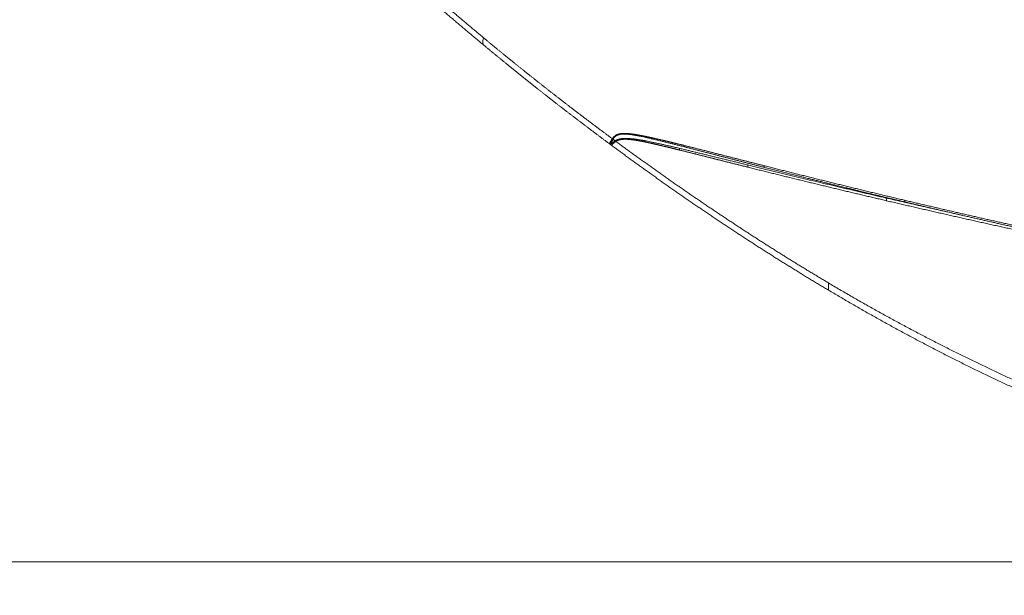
# Model space of a CAD drawing. Header units: millimetres. Extents: x 0 to 594, y 0 to 420.
# Tile 6 of 256: x 106 to 133, y 123 to 139. Entities that reach past the tile are written whole.
import ezdxf

# ---------------------------------------------------------------- set-up
doc = ezdxf.new("R2010")
doc.units = ezdxf.units.MM
doc.layers.add('1', color=7, linetype='Continuous', true_color=0xffffff)
doc.styles.add('Arial Unicode MS', font='txt')
doc.dimstyles.get("Standard").update_dxf_attribs({"dimtxt": 0.18, "dimasz": 0.18, "dimexe": 0.18, "dimexo": 0.0625, "dimgap": 0.09, "dimtad": 0, "dimtih": 1, "dimtoh": 1, "dimdec": 4, "dimzin": 0, "dimdsep": 46, "dimtxsty": 'Standard', "dimcen": 0.09, "dimadec": 0, "dimazin": 0, "dimtfac": 1, "dimtdec": 4, "dimtofl": 0, "dimtmove": 0, "dimatfit": 3, "dimfxl": 0, "dimtolj": 1, "dimtzin": 0, "dimarcsym": 0})

# ---------------------------------------------------------------- blocks, each defined once
blk = doc.blocks.new('_U3')
at = {"layer": '1', "color": 18, "lineweight": 13}
for p, q in [((101.994, 157.397), (101.994, 93.087)), ((345.447, 147.949), (345.447, 93.087)), ((101.994, 95.087), (184.093, 95.087)), ((345.447, 95.087), (263.348, 95.087))]:
    blk.add_line(p, q, dxfattribs=at)
at = {"layer": '1', "color": 18}
for points in [[(101.994, 95.087), (105.494, 96.025), (105.494, 94.149)], [(345.447, 95.087), (341.947, 94.149), (341.947, 96.025)]]:
    blk.add_solid(points, dxfattribs=at)
at = {"layer": '1', "color": 18, "linetype": 'Continuous', "lineweight": 13, "char_height": 3.5, "attachment_point": 7, "line_spacing_factor": 1.047437, "style": 'Arial Unicode MS'}
for s, insert in [('\\fArial Unicode MS|b0|i0;\\W1.0000;4.87', (185.779, 92.451)), ('\\fArial Unicode MS|b0|i0;\\W1.0000;DEFLATED TUBES LENGTH', (198.445, 92.451))]:
    blk.add_mtext(s, dxfattribs=dict(at, insert=insert))
blk = doc.blocks.new('_U11')
at = {"layer": '1', "color": 18, "lineweight": 13}
for p, q in [((105.149, 151.746), (78.701, 151.746)), ((80.701, 151.746), (80.701, 118.642)), ((160.769, 124.367), (78.701, 124.367))]:
    blk.add_line(p, q, dxfattribs=at)
at = {"layer": '1', "color": 18}
for points in [[(80.701, 151.746), (81.639, 148.246), (79.763, 148.246)], [(80.701, 124.367), (79.763, 127.867), (81.639, 127.867)]]:
    blk.add_solid(points, dxfattribs=at)
at = {"layer": '1', "color": 18, "linetype": 'Continuous', "lineweight": 13, "char_height": 3.5, "attachment_point": 7, "rotation": 90, "line_spacing_factor": 1.047437, "style": 'Arial Unicode MS'}
for s, insert in [('\\fArial Unicode MS|b0|i0;\\W1.0000;0.55', (83.68, 108.133)), ('\\fArial Unicode MS|b0|i0;\\W1.0000;FWD TIE DOWN', (83.68, 68.135))]:
    blk.add_mtext(s, dxfattribs=dict(at, insert=insert))
blk = doc.blocks.new('_U12')
at = {"layer": '1', "color": 18, "lineweight": 13}
for p, q in [((131.071, 175.295), (65.567, 175.295)), ((67.567, 175.295), (67.567, 118.308)), ((160.769, 124.367), (65.567, 124.367))]:
    blk.add_line(p, q, dxfattribs=at)
at = {"layer": '1', "color": 18}
for points in [[(67.567, 175.295), (68.505, 171.795), (66.629, 171.795)], [(67.567, 124.367), (66.629, 127.867), (68.505, 127.867)]]:
    blk.add_solid(points, dxfattribs=at)
at = {"layer": '1', "color": 18, "linetype": 'Continuous', "lineweight": 13, "char_height": 3.5, "attachment_point": 7, "rotation": 90, "line_spacing_factor": 1.047437, "style": 'Arial Unicode MS'}
for s, insert in [('\\fArial Unicode MS|b0|i0;\\W1.0000;1.02', (70.546, 107.799)), ('\\fArial Unicode MS|b0|i0;\\W1.0000;BOW TUBE DEFLATED', (70.546, 52.125))]:
    blk.add_mtext(s, dxfattribs=dict(at, insert=insert))
blk = doc.blocks.new('_U13')
at = {"layer": '1', "color": 18, "lineweight": 13}
for p, q in [((107.224, 183.034), (51.516, 183.034)), ((53.516, 183.034), (53.516, 159.784)), ((53.516, 124.367), (53.516, 147.617)), ((160.769, 124.367), (51.516, 124.367))]:
    blk.add_line(p, q, dxfattribs=at)
at = {"layer": '1', "color": 18}
for points in [[(53.516, 183.034), (54.454, 179.534), (52.578, 179.534)], [(53.516, 124.367), (52.578, 127.867), (54.454, 127.867)]]:
    blk.add_solid(points, dxfattribs=at)
at = {"layer": '1', "color": 18, "linetype": 'Continuous', "lineweight": 13, "insert": (56.495, 149.275), "char_height": 3.5, "attachment_point": 7, "rotation": 90, "line_spacing_factor": 1.047437, "style": 'Arial Unicode MS'}
blk.add_mtext('\\fArial Unicode MS|b0|i0;\\W1.0000;1.17', dxfattribs=at)
blk = doc.blocks.new('_U14')
at = {"layer": '1', "color": 18, "lineweight": 13}
for p, q in [((205.3, 194.066), (38.433, 194.066)), ((40.433, 194.066), (40.433, 165.38)), ((40.433, 124.367), (40.433, 153.213)), ((160.769, 124.367), (38.433, 124.367))]:
    blk.add_line(p, q, dxfattribs=at)
at = {"layer": '1', "color": 18}
for points in [[(40.433, 194.066), (41.37, 190.566), (39.495, 190.566)], [(40.433, 124.367), (39.495, 127.867), (41.37, 127.867)]]:
    blk.add_solid(points, dxfattribs=at)
at = {"layer": '1', "color": 18, "linetype": 'Continuous', "lineweight": 13, "insert": (43.411, 154.871), "char_height": 3.5, "attachment_point": 7, "rotation": 90, "line_spacing_factor": 1.047437, "style": 'Arial Unicode MS'}
blk.add_mtext('\\fArial Unicode MS|b0|i0;\\W1.0000;1.39', dxfattribs=at)

msp = doc.modelspace()

# ---------------------------------------------------------------- linework, layer by layer
at = {"layer": '1', "color": 155, "linetype": 'Continuous', "lineweight": 13}
msp.add_ellipse((122.507, 136.058), major_axis=(0.013, -0.153), ratio=0.56633, start_param=2.154756, end_param=2.338263, dxfattribs=at)
for points, degree in [([(118.699, 138.78), (117.896, 139.447), (117.107, 140.12), (116.331, 140.797), (115.568, 141.479), (114.818, 142.166), (114.081, 142.858), (113.358, 143.554)], 7), ([(113.5, 143.686), (114.214, 142.982), (114.938, 142.289), (115.671, 141.607), (116.413, 140.936), (117.165, 140.274), (117.926, 139.623), (118.695, 138.983)], 7), ([(118.699, 138.78), (118.667, 138.806), (118.67, 138.859), (118.695, 138.983)], 3), ([(118.695, 138.983), (119.183, 138.577), (119.681, 138.17), (120.188, 137.765), (120.702, 137.361), (121.224, 136.96), (121.752, 136.561), (122.286, 136.166)], 7), ([(122.202, 136.028), (121.681, 136.414), (121.166, 136.804), (120.658, 137.196), (120.155, 137.591), (119.661, 137.987), (119.175, 138.384), (118.699, 138.78)], 7), ([(122.202, 136.028), (122.2, 136.03), (122.205, 136.041), (122.22, 136.065), (122.246, 136.106), (122.286, 136.166)], 5), ([(122.225, 136.011), (122.224, 136.012), (122.23, 136.022), (122.245, 136.045), (122.269, 136.086), (122.305, 136.152)], 5), ([(122.365, 136.107), (122.298, 136.064), (122.258, 136.034), (122.238, 136.015), (122.233, 136.005), (122.235, 136.003)], 5), ([(122.286, 136.166), (122.302, 136.192), (122.321, 136.217), (122.343, 136.239), (122.368, 136.259), (122.396, 136.275), (122.427, 136.287), (122.461, 136.296)], 7), ([(122.286, 136.166), (122.29, 136.163), (122.294, 136.16), (122.298, 136.157), (122.301, 136.155), (122.305, 136.152)], 5), ([(122.305, 136.152), (122.325, 136.137), (122.345, 136.122), (122.365, 136.107)], 3), ([(122.365, 136.107), (122.369, 136.104), (122.373, 136.101), (122.378, 136.098), (122.382, 136.095), (122.386, 136.092)], 5), ([(122.572, 136.148), (122.542, 136.146), (122.512, 136.142), (122.484, 136.136), (122.457, 136.128), (122.431, 136.118), (122.408, 136.106), (122.386, 136.092)], 7), ([(122.461, 136.296), (122.539, 136.318), (122.63, 136.322), (122.723, 136.314), (122.818, 136.304), (122.914, 136.288), (123.01, 136.271), (123.107, 136.252)], 7), ([(122.472, 136.282), (122.468, 136.286), (122.464, 136.291), (122.461, 136.296)], 3), ([(123.193, 136.077), (123.101, 136.096), (123.01, 136.113), (122.919, 136.129), (122.829, 136.142), (122.74, 136.152), (122.653, 136.155), (122.572, 136.148)], 7), ([(123.115, 136.225), (123.112, 136.233), (123.109, 136.242), (123.107, 136.252)], 3), ([(123.107, 136.252), (123.274, 136.22), (123.443, 136.182), (123.612, 136.143), (123.781, 136.103), (123.951, 136.061), (124.121, 136.019), (124.291, 135.977)], 7), ([(123.184, 136.112), (123.188, 136.102), (123.191, 136.09), (123.193, 136.077)], 3), ([(122.225, 136.011), (122.221, 136.014), (122.216, 136.018), (122.211, 136.021), (122.207, 136.025), (122.202, 136.028)], 5), ([(122.235, 136.003), (122.232, 136.006), (122.229, 136.008), (122.225, 136.011)], 3), ([(122.268, 135.979), (122.262, 135.984), (122.255, 135.989), (122.248, 135.994), (122.242, 135.998), (122.235, 136.003)], 5), ([(122.386, 136.092), (122.318, 136.048), (122.282, 136.014), (122.269, 135.991), (122.268, 135.979), (122.268, 135.979)], 5), ([(128.309, 131.944), (127.418, 132.473), (126.536, 133.021), (125.662, 133.586), (124.796, 134.166), (123.941, 134.76), (123.097, 135.365), (122.268, 135.979)], 7), ([(122.386, 136.092), (123.2, 135.492), (124.027, 134.901), (124.864, 134.319), (125.714, 133.755), (126.568, 133.2), (127.434, 132.665), (128.306, 132.147)], 7), ([(124.158, 135.851), (124.02, 135.885), (123.881, 135.919), (123.743, 135.953), (123.604, 135.986), (123.467, 136.018), (123.329, 136.049), (123.193, 136.077)], 7), ([(124.148, 135.9), (124.154, 135.889), (124.157, 135.872), (124.158, 135.851)], 3), ([(126.069, 135.371), (125.795, 135.44), (125.521, 135.508), (125.248, 135.577), (124.975, 135.646), (124.702, 135.715), (124.43, 135.783), (124.158, 135.851)], 7), ([(124.304, 135.936), (124.297, 135.946), (124.293, 135.96), (124.291, 135.977)], 3), ([(124.291, 135.977), (124.606, 135.899), (124.922, 135.819), (125.239, 135.738), (125.556, 135.657), (125.873, 135.577), (126.192, 135.496), (126.51, 135.415)], 7), ([(126.052, 135.436), (126.062, 135.426), (126.068, 135.403), (126.069, 135.371)], 3), ([(129.928, 134.437), (129.374, 134.567), (128.821, 134.698), (128.268, 134.83), (127.717, 134.964), (127.167, 135.098), (126.617, 135.234), (126.069, 135.371)], 7), ([(126.53, 135.366), (126.52, 135.373), (126.513, 135.391), (126.51, 135.415)], 3), ([(126.51, 135.415), (127.066, 135.275), (127.622, 135.135), (128.181, 134.995), (128.741, 134.857), (129.302, 134.72), (129.866, 134.585), (130.43, 134.451)], 7), ([(129.901, 134.517), (129.917, 134.511), (129.927, 134.482), (129.928, 134.437)], 3), ([(138.347, 132.616), (137.132, 132.857), (135.922, 133.104), (134.715, 133.359), (133.513, 133.619), (132.314, 133.886), (131.119, 134.159), (129.928, 134.437)], 7), ([(130.454, 134.4), (130.442, 134.404), (130.433, 134.422), (130.43, 134.451)], 3), ([(130.43, 134.451), (131.484, 134.2), (132.542, 133.955), (133.607, 133.715), (134.677, 133.48), (135.752, 133.251), (136.833, 133.029), (137.919, 132.812)], 7), ([(132.031, 134.032), (132.012, 134.036)], 1), ([(128.309, 131.944), (128.313, 131.942), (128.315, 131.987), (128.306, 132.147)], 3), ([(128.306, 132.147), (129.527, 131.419), (130.754, 130.742), (131.985, 130.107), (133.224, 129.513), (134.475, 128.957), (135.746, 128.443), (137.041, 127.969)], 7), ([(136.977, 127.773), (135.682, 128.248), (134.412, 128.764), (133.162, 129.322), (131.924, 129.924), (130.705, 130.561), (129.493, 131.241), (128.309, 131.944)], 7)]:
    msp.add_open_spline(points, degree=degree, dxfattribs=at)
for points, knots in [([(122.305, 136.152), (122.307, 136.155), (122.312, 136.162), (122.318, 136.173), (122.325, 136.183), (122.333, 136.193), (122.341, 136.202), (122.349, 136.212), (122.358, 136.22), (122.367, 136.229), (122.377, 136.237), (122.387, 136.244), (122.398, 136.251), (122.409, 136.257), (122.421, 136.263), (122.433, 136.269), (122.445, 136.273), (122.459, 136.278), (122.468, 136.28), (122.472, 136.282)], [0, 0, 0, 0, 0.058633, 0.117485, 0.176494, 0.235602, 0.29476, 0.353927, 0.413067, 0.472155, 0.531124, 0.589646, 0.647817, 0.705825, 0.763858, 0.822105, 0.880754, 0.939991, 1, 1, 1, 1]), ([(122.56, 136.169), (122.553, 136.169), (122.538, 136.167), (122.516, 136.163), (122.495, 136.159), (122.475, 136.154), (122.455, 136.149), (122.436, 136.142), (122.417, 136.135), (122.399, 136.127), (122.382, 136.118), (122.371, 136.111), (122.365, 136.107)], [0, 0, 0, 0, 0.102873, 0.204338, 0.304653, 0.404094, 0.502955, 0.601547, 0.700199, 0.799254, 0.899066, 1, 1, 1, 1]), ([(122.472, 136.282), (122.474, 136.282), (122.478, 136.283), (122.484, 136.285), (122.49, 136.286), (122.496, 136.287), (122.502, 136.288), (122.508, 136.289), (122.514, 136.291), (122.521, 136.291), (122.527, 136.292), (122.533, 136.293), (122.54, 136.294), (122.547, 136.294), (122.553, 136.295), (122.56, 136.295), (122.567, 136.296), (122.574, 136.296), (122.581, 136.297), (122.588, 136.297), (122.595, 136.297), (122.602, 136.297), (122.609, 136.297), (122.616, 136.297), (122.623, 136.297), (122.631, 136.297), (122.638, 136.297), (122.645, 136.296), (122.653, 136.296), (122.66, 136.296), (122.668, 136.295), (122.675, 136.295), (122.683, 136.294), (122.69, 136.294), (122.698, 136.293), (122.706, 136.293), (122.713, 136.292), (122.721, 136.291), (122.729, 136.29), (122.736, 136.29), (122.744, 136.289), (122.766, 136.286), (122.802, 136.282), (122.853, 136.274), (122.905, 136.266), (122.958, 136.256), (123.011, 136.246), (123.063, 136.236), (123.098, 136.229), (123.115, 136.225)], [0, 0, 0, 0, 0.010615, 0.021256, 0.031924, 0.042622, 0.053355, 0.064124, 0.074932, 0.085782, 0.096677, 0.107618, 0.118609, 0.129652, 0.140748, 0.151899, 0.163109, 0.174378, 0.185698, 0.197055, 0.208448, 0.219875, 0.231336, 0.24283, 0.254354, 0.265909, 0.277493, 0.289104, 0.300741, 0.312402, 0.324087, 0.335792, 0.347517, 0.359261, 0.37102, 0.382794, 0.394581, 0.406378, 0.418184, 0.429998, 0.441816, 0.453638, 0.52914, 0.606731, 0.685682, 0.765246, 0.844665, 0.923173, 1, 1, 1, 1]), ([(123.184, 136.112), (123.176, 136.113), (123.16, 136.116), (123.135, 136.121), (123.11, 136.125), (123.085, 136.129), (123.059, 136.134), (123.034, 136.138), (123.009, 136.142), (122.983, 136.146), (122.958, 136.149), (122.933, 136.153), (122.907, 136.156), (122.882, 136.159), (122.858, 136.162), (122.833, 136.165), (122.809, 136.167), (122.785, 136.169), (122.761, 136.171), (122.738, 136.172), (122.715, 136.173), (122.692, 136.174), (122.669, 136.174), (122.647, 136.174), (122.625, 136.174), (122.603, 136.173), (122.581, 136.172), (122.567, 136.17), (122.56, 136.169)], [0, 0, 0, 0, 0.038343, 0.077102, 0.116217, 0.155626, 0.195266, 0.235076, 0.274995, 0.314963, 0.354918, 0.3948, 0.434549, 0.474107, 0.513415, 0.552415, 0.59105, 0.629265, 0.667012, 0.70455, 0.742013, 0.779371, 0.816598, 0.853667, 0.890559, 0.927254, 0.963738, 1, 1, 1, 1]), ([(123.115, 136.225), (123.142, 136.219), (123.197, 136.207), (123.283, 136.188), (123.372, 136.167), (123.465, 136.145), (123.561, 136.122), (123.658, 136.099), (123.756, 136.075), (123.853, 136.05), (123.949, 136.026), (124.043, 136.003), (124.134, 135.979), (124.22, 135.957), (124.277, 135.943), (124.304, 135.936)], [0, 0, 0, 0, 0.067961, 0.140305, 0.21625, 0.295007, 0.375789, 0.457803, 0.540258, 0.622362, 0.703325, 0.782358, 0.858671, 0.93148, 1, 1, 1, 1]), ([(124.148, 135.9), (124.12, 135.907), (124.064, 135.92), (123.978, 135.94), (123.89, 135.961), (123.8, 135.981), (123.71, 136.002), (123.619, 136.022), (123.528, 136.042), (123.439, 136.061), (123.352, 136.079), (123.267, 136.096), (123.212, 136.106), (123.184, 136.112)], [0, 0, 0, 0, 0.085726, 0.17464, 0.266028, 0.359172, 0.453354, 0.547856, 0.641956, 0.734937, 0.826081, 0.914672, 1, 1, 1, 1]), ([(126.052, 135.436), (126.015, 135.445), (125.941, 135.463), (125.829, 135.49), (125.716, 135.518), (125.601, 135.546), (125.487, 135.574), (125.372, 135.603), (125.257, 135.631), (125.143, 135.659), (125.029, 135.686), (124.918, 135.714), (124.807, 135.741), (124.697, 135.768), (124.587, 135.794), (124.477, 135.821), (124.367, 135.848), (124.257, 135.874), (124.184, 135.891), (124.148, 135.9)], [0, 0, 0, 0, 0.05767, 0.116292, 0.175661, 0.235572, 0.295818, 0.356193, 0.416491, 0.476504, 0.536025, 0.594847, 0.652762, 0.710131, 0.768054, 0.826297, 0.884565, 0.942565, 1, 1, 1, 1]), ([(124.304, 135.936), (124.332, 135.929), (124.388, 135.915), (124.473, 135.893), (124.559, 135.871), (124.646, 135.848), (124.734, 135.826), (124.823, 135.803), (124.911, 135.78), (125, 135.758), (125.088, 135.735), (125.175, 135.713), (125.261, 135.69), (125.346, 135.668), (125.431, 135.647), (125.514, 135.625), (125.598, 135.604), (125.683, 135.582), (125.768, 135.56), (125.852, 135.539), (125.938, 135.517), (126.023, 135.495), (126.108, 135.473), (126.193, 135.452), (126.278, 135.43), (126.362, 135.408), (126.446, 135.387), (126.502, 135.373), (126.53, 135.366)], [0, 0, 0, 0, 0.037691, 0.076059, 0.114981, 0.15433, 0.193982, 0.233812, 0.273696, 0.313507, 0.353123, 0.392417, 0.431267, 0.469547, 0.507153, 0.544667, 0.582386, 0.620272, 0.658288, 0.696395, 0.734555, 0.772731, 0.810885, 0.848979, 0.886975, 0.924836, 0.962523, 1, 1, 1, 1]), ([(129.901, 134.517), (129.853, 134.528), (129.756, 134.55), (129.611, 134.584), (129.465, 134.618), (129.318, 134.652), (129.171, 134.687), (129.024, 134.721), (128.877, 134.756), (128.73, 134.791), (128.583, 134.825), (128.437, 134.86), (128.291, 134.895), (128.146, 134.929), (128.002, 134.963), (127.857, 134.998), (127.71, 135.033), (127.561, 135.069), (127.41, 135.106), (127.257, 135.142), (127.103, 135.18), (126.95, 135.217), (126.796, 135.254), (126.644, 135.291), (126.492, 135.328), (126.343, 135.364), (126.196, 135.4), (126.1, 135.424), (126.052, 135.436)], [0, 0, 0, 0, 0.037269, 0.074806, 0.112564, 0.150496, 0.188552, 0.226687, 0.264852, 0.303, 0.341083, 0.379053, 0.416862, 0.454461, 0.491804, 0.529212, 0.567407, 0.606277, 0.645676, 0.685459, 0.725479, 0.765592, 0.80565, 0.845508, 0.885019, 0.924036, 0.962412, 1, 1, 1, 1]), ([(126.53, 135.366), (126.567, 135.356), (126.64, 135.338), (126.751, 135.31), (126.862, 135.282), (126.974, 135.253), (127.086, 135.225), (127.198, 135.197), (127.311, 135.168), (127.425, 135.14), (127.538, 135.111), (127.652, 135.083), (127.766, 135.055), (127.88, 135.026), (127.994, 134.998), (128.108, 134.969), (128.222, 134.941), (128.336, 134.913), (128.449, 134.885), (128.562, 134.857), (128.675, 134.829), (128.788, 134.802), (128.9, 134.774), (129.011, 134.747), (129.122, 134.72), (129.233, 134.693), (129.344, 134.666), (129.455, 134.639), (129.566, 134.613), (129.676, 134.586), (129.787, 134.559), (129.899, 134.532), (130.01, 134.506), (130.121, 134.479), (130.232, 134.453), (130.343, 134.426), (130.417, 134.409), (130.454, 134.4)], [0, 0, 0, 0, 0.028193, 0.05655, 0.085056, 0.113695, 0.142452, 0.17131, 0.200255, 0.22927, 0.258339, 0.287449, 0.316581, 0.345722, 0.374856, 0.403967, 0.43304, 0.462058, 0.491008, 0.519873, 0.548638, 0.577288, 0.605807, 0.63418, 0.662392, 0.6905, 0.718622, 0.746756, 0.7749, 0.80305, 0.831203, 0.859356, 0.887504, 0.915647, 0.943779, 0.971898, 1, 1, 1, 1]), ([(132.027, 134.033), (132.013, 134.036), (131.912, 134.058), (131.724, 134.101), (131.463, 134.159), (131.202, 134.218), (130.941, 134.278), (130.679, 134.337), (130.419, 134.397), (130.159, 134.457), (129.987, 134.497), (129.901, 134.517)], [0, 0, 0, 0, 0.020695, 0.142211, 0.264467, 0.387221, 0.510233, 0.63326, 0.756059, 0.878387, 1, 1, 1, 1]), ([(130.454, 134.4), (130.491, 134.391), (130.566, 134.373), (130.677, 134.347), (130.789, 134.321), (130.901, 134.294), (131.013, 134.268), (131.125, 134.242), (131.238, 134.215), (131.35, 134.189), (131.463, 134.163), (131.575, 134.137), (131.688, 134.111), (131.801, 134.085), (131.908, 134.06), (131.977, 134.044), (132.008, 134.037)], [0, 0, 0, 0, 0.071902, 0.143897, 0.215977, 0.288135, 0.360367, 0.432665, 0.505023, 0.577435, 0.649894, 0.722394, 0.794929, 0.867492, 0.940078, 1, 1, 1, 1]), ([(132.008, 134.037), (132.014, 134.036), (132.059, 134.025), (132.141, 134.007), (132.254, 133.981), (132.367, 133.955), (132.481, 133.929), (132.594, 133.903), (132.707, 133.878), (132.821, 133.852), (132.934, 133.826), (133.048, 133.801), (133.161, 133.776), (133.274, 133.75), (133.388, 133.725), (133.501, 133.7), (133.614, 133.675), (133.727, 133.65), (133.84, 133.625), (133.953, 133.6), (134.066, 133.575), (134.179, 133.551), (134.292, 133.526), (134.405, 133.501), (134.518, 133.477), (134.631, 133.452), (134.744, 133.428), (134.858, 133.403), (134.971, 133.379), (135.085, 133.355), (135.199, 133.33), (135.312, 133.306), (135.426, 133.282), (135.54, 133.258), (135.654, 133.234), (135.768, 133.21), (135.882, 133.186), (135.997, 133.162), (136.111, 133.138), (136.225, 133.114), (136.339, 133.091), (136.454, 133.067), (136.568, 133.043), (136.682, 133.02), (136.797, 132.996), (136.911, 132.973), (137.025, 132.95), (137.14, 132.926), (137.254, 132.903), (137.368, 132.88), (137.483, 132.857), (137.597, 132.834), (137.711, 132.811), (137.825, 132.788), (137.901, 132.773), (137.939, 132.766)], [0, 0, 0, 0, 0.003372, 0.022681, 0.041991, 0.0613, 0.080607, 0.09991, 0.119208, 0.138498, 0.157779, 0.177049, 0.196307, 0.215552, 0.234781, 0.253993, 0.273186, 0.292358, 0.311509, 0.330636, 0.349738, 0.368814, 0.387888, 0.406975, 0.426075, 0.445186, 0.464308, 0.483438, 0.502578, 0.521725, 0.540878, 0.560037, 0.5792, 0.598367, 0.617537, 0.636708, 0.65588, 0.675051, 0.694222, 0.71339, 0.732555, 0.751716, 0.770872, 0.790021, 0.809164, 0.828299, 0.847425, 0.866541, 0.885647, 0.90474, 0.923821, 0.942889, 0.961942, 0.980979, 1, 1, 1, 1])]:
    msp.add_open_spline(points, degree=3, knots=knots, dxfattribs=at)

# ---------------------------------------------------------------- dimensions: what is measured, and where the dimension line sits
at = {"layer": '1', "color": 18, "linetype": 'Continuous', "lineweight": 13}
for base, p2, picture, middle in [((40.433, 194.066), (205.3, 194.066), '_U14', (40.433, 159.296)), ((53.516, 183.034), (107.224, 183.034), '_U13', (53.516, 153.701))]:
    dim = msp.add_linear_dim(base=base, p1=(160.769, 124.367), p2=p2, angle=90, dimstyle='Standard', override={"dimtxt": 3.5, "dimasz": 3.5, "dimexe": 2, "dimexo": 0, "dimgap": 1.5, "dimtih": 0, "dimtoh": 0, "dimdec": 2, "dimlfac": 0.02, "dimdsep": 46, "dimlunit": 2, "dimtxsty": 'Arial Unicode MS', "dimsah": 1, "dimse1": 0, "dimse2": 0, "dimsd1": 0, "dimsd2": 0, "dimclrd": 18, "dimclre": 18, "dimclrt": 18, "dimtol": 0, "dimtm": -0.1, "dimtfac": 1, "dimtdec": 2, "dimtofl": 1, "dimtmove": 0, "dimlwd": 13, "dimlwe": 13}, dxfattribs=at)
    dim.commit()
    dim.dimension.update_dxf_attribs({"geometry": picture, "text_midpoint": middle, "dimtype": 160})
for base, p2, text, picture, middle in [((67.567, 175.295), (131.071, 175.295), '\\fArial Unicode MS|b0|i0;\\C18;{\\H1.00x;\\fArial Unicode MS|b0|i0;BOW TUBE DEFLATED\\fArial Unicode MS|b0|i0;}\\C18; <> ', '_U12', (67.567, 84.367)), ((80.701, 151.746), (106.649, 151.746), '\\fArial Unicode MS|b0|i0;\\C18;{\\H1.00x;\\fArial Unicode MS|b0|i0;FWD TIE DOWN\\fArial Unicode MS|b0|i0;}\\C18; <> ', '_U11', (80.701, 92.56))]:
    dim = msp.add_linear_dim(base=base, p1=(160.769, 124.367), p2=p2, angle=90, text=text, dimstyle='Standard', override={"dimtxt": 3.5, "dimasz": 3.5, "dimexe": 2, "dimexo": 0, "dimgap": 1.5, "dimtih": 0, "dimtoh": 0, "dimdec": 2, "dimlfac": 0.02, "dimdsep": 46, "dimlunit": 2, "dimtxsty": 'Arial Unicode MS', "dimsah": 1, "dimse1": 0, "dimse2": 0, "dimsd1": 0, "dimsd2": 0, "dimclrd": 18, "dimclre": 18, "dimclrt": 18, "dimtol": 0, "dimtm": -0.1, "dimtfac": 1, "dimtdec": 2, "dimtofl": 1, "dimtmove": 0, "dimlwd": 13, "dimlwe": 13}, dxfattribs=at)
    dim.commit()
    dim.dimension.update_dxf_attribs({"geometry": picture, "text_midpoint": middle, "dimtype": 160})
dim = msp.add_linear_dim(base=(101.994, 95.087), p1=(345.447, 147.949), p2=(101.994, 157.397), text=' <> \\fArial Unicode MS|b0|i0;\\C18;{\\H1.00x;\\fArial Unicode MS|b0|i0;DEFLATED TUBES LENGTH\\fArial Unicode MS|b0|i0;}\\C18;', dimstyle='Standard', override={"dimtxt": 3.5, "dimasz": 3.5, "dimexe": 2, "dimexo": 0, "dimgap": 1.5, "dimtih": 1, "dimtoh": 1, "dimdec": 2, "dimlfac": 0.02, "dimdsep": 46, "dimlunit": 2, "dimtxsty": 'Arial Unicode MS', "dimsah": 1, "dimse1": 0, "dimse2": 0, "dimsd1": 0, "dimsd2": 0, "dimclrd": 18, "dimclre": 18, "dimclrt": 18, "dimtol": 0, "dimtm": -0.1, "dimtfac": 1, "dimtdec": 2, "dimtofl": 1, "dimtmove": 0, "dimlwd": 13, "dimlwe": 13}, dxfattribs=at)
dim.commit()
dim.dimension.update_dxf_attribs({"geometry": '_U3', "text_midpoint": (223.72, 95.087), "dimtype": 160})

doc.saveas('drawing.dxf')
